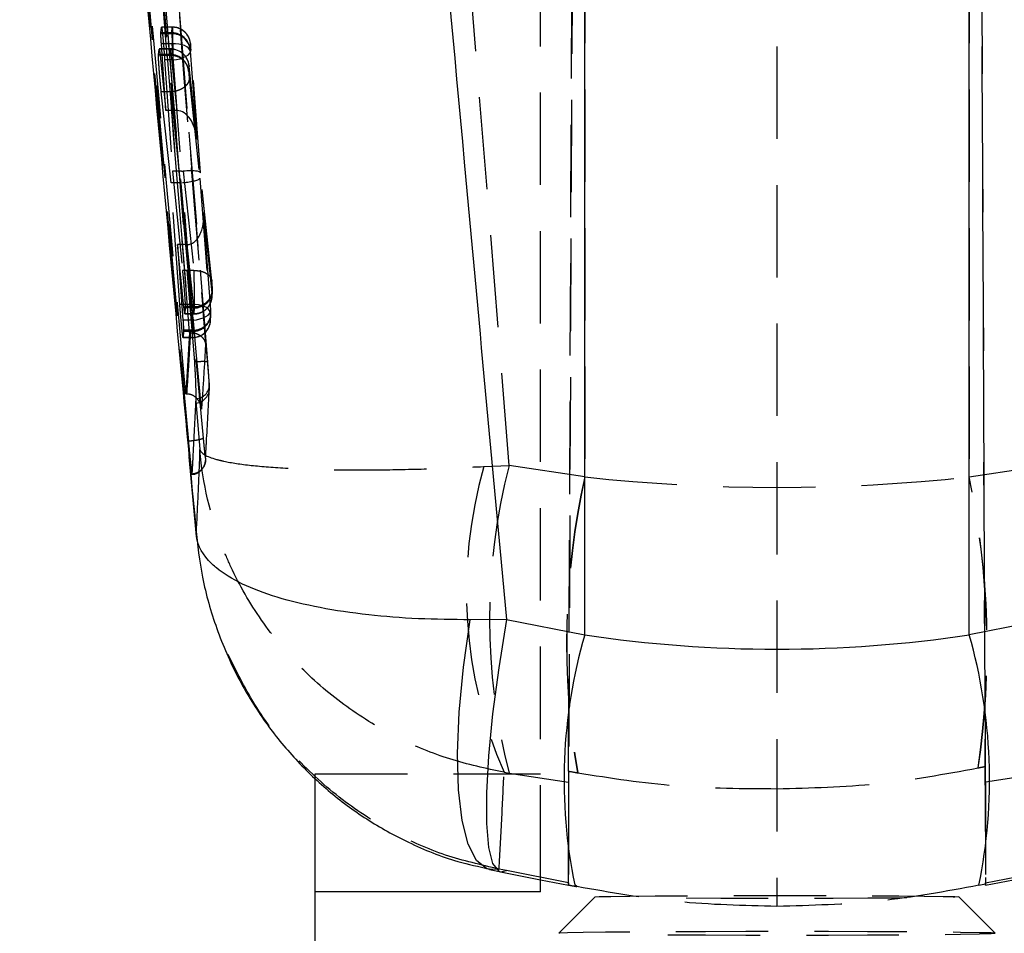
# Model space of a CAD drawing. Extents: x 62 to 368, y 48 to 256.
# Tile 33 of 41: x 186 to 200, y 195 to 208. Entities that reach past the tile are written whole.
import ezdxf

# ---------------------------------------------------------------- set-up
doc = ezdxf.new("R2010")
doc.units = 0
doc.linetypes.add('HIDDEN', pattern=[1.905, 1.27, -0.635])
doc.layers.get('0').update_dxf_attribs({"linetype": 'CONTINUOUS'})

msp = doc.modelspace()

# ---------------------------------------------------------------- linework, layer by layer
at = {"color": 7, "linetype": 'HIDDEN'}
for p, q in [((193.5999, 195.7643), (193.8353, 249.3128)), ((196.4666, 249.2039), (196.4666, 195.4694)), ((199.0983, 249.2039), (199.3332, 195.7789)), ((193.5999, 197.329), (193.7976, 242.2551)), ((199.3332, 197.3948), (199.1375, 241.8524)), ((193.2166, 195.8659), (193.2166, 239.3083)), ((193.8261, 235.2785), (193.8261, 201.3747)), ((199.1071, 235.2785), (199.1071, 201.3747)), ((192.7856, 201.5346), (190.0987, 234.9523)), ((186.0711, 231.8431), (188.3907, 203.3592)), ((186.0556, 227.6223), (188.3748, 201.8645)), ((188.6627, 202.6451), (187.6242, 215.6087)), ((188.6414, 202.9523), (187.6242, 215.6087)), ((187.9967, 207.4825), (188.005, 207.5603)), ((188.154, 207.5603), (188.005, 207.5603)), ((188.005, 207.5603), (188.006, 207.5587)), ((188.1541, 207.5628), (188.006, 207.5628)), ((188.1489, 207.4825), (188.154, 207.5603)), ((187.9963, 207.4699), (187.9967, 207.4825)), ((188.1489, 207.4699), (187.9963, 207.4699)), ((188.1489, 207.4825), (187.9967, 207.4825)), ((187.9633, 207.1833), (187.9719, 207.2587)), ((187.9719, 207.2587), (187.9729, 207.2588)), ((188.1342, 207.2587), (187.9719, 207.2587)), ((188.1343, 207.2611), (187.9729, 207.2611)), ((188.0667, 206.4136), (188.0036, 207.3309)), ((188.1504, 207.3309), (188.0036, 207.3309)), ((188.1293, 207.1833), (188.1342, 207.2587)), ((188.2198, 206.4136), (188.1504, 207.3309)), ((188.403, 207.334), (188.3979, 207.2561)), ((188.3979, 207.254), (188.3994, 207.2297)), ((188.4113, 207.251), (188.411, 207.2536)), ((188.5396, 205.5592), (188.411, 207.2536)), ((188.5396, 205.5601), (188.4113, 207.251)), ((187.963, 207.1733), (187.9633, 207.1833)), ((188.1293, 207.1733), (187.963, 207.1733)), ((188.1293, 207.1833), (187.9633, 207.1833)), ((188.1365, 207.1687), (187.986, 207.1687)), ((187.986, 207.1687), (188.0667, 206.4136)), ((188.162, 207.1115), (188.0486, 207.1115)), ((188.0486, 207.1115), (188.1542, 205.5788)), ((188.1293, 207.1733), (188.1294, 207.1833)), ((188.1294, 207.1833), (188.1293, 207.1833)), ((188.1293, 207.1733), (188.1293, 207.1733)), ((188.1366, 207.1687), (188.1365, 207.1687)), ((188.1365, 207.1687), (188.2164, 206.4136)), ((188.162, 207.1115), (188.2784, 205.5788)), ((188.3994, 207.2297), (188.4908, 206.0211)), ((188.3832, 207.0323), (188.3784, 206.9583)), ((188.4897, 206.0323), (188.3852, 207.0204)), ((188.4908, 206.0211), (188.3856, 207.0157)), ((188.3784, 206.9583), (188.3783, 206.9533)), ((188.3857, 206.865), (188.5316, 205.4816)), ((188.1366, 206.671), (188.0021, 206.671)), ((188.1362, 205.4212), (188.0021, 206.671)), ((188.1366, 206.671), (188.1367, 206.6711)), ((188.2685, 205.4212), (188.1366, 206.671)), ((188.2164, 206.4136), (188.0667, 206.4136)), ((188.2784, 205.5788), (188.1542, 205.5788)), ((188.1542, 205.5788), (188.2936, 204.2131)), ((188.3045, 205.5798), (188.4491, 204.2132)), ((188.5316, 205.4816), (188.6707, 203.6439)), ((188.6976, 204.0661), (188.5396, 205.5603)), ((188.698, 204.0614), (188.5396, 205.5592)), ((188.2685, 205.4212), (188.1362, 205.4212)), ((188.257, 203.7449), (188.1362, 205.4212)), ((188.4217, 203.7449), (188.2947, 205.4224)), ((188.6827, 203.6744), (188.5812, 205.0118)), ((188.5812, 205.0118), (188.6978, 203.9064)), ((188.683, 203.6718), (188.582, 205.0025)), ((188.3549, 204.5711), (188.2253, 204.5711)), ((188.2253, 204.5711), (188.3, 203.5324)), ((188.3135, 203.7114), (188.2253, 204.5711)), ((188.3549, 204.5711), (188.4337, 203.5324)), ((188.4489, 203.7114), (188.3582, 204.5711)), ((188.449, 204.2131), (188.2936, 204.2131)), ((188.4491, 204.2132), (188.449, 204.2131)), ((188.7002, 203.8895), (188.7054, 203.9691)), ((188.7007, 203.8516), (188.7059, 203.9311)), ((188.7054, 203.9691), (188.7054, 203.9722)), ((188.4217, 203.7449), (188.257, 203.7449)), ((188.4564, 203.7178), (188.3316, 203.7178)), ((188.3316, 203.7178), (188.3317, 203.6995)), ((188.4488, 203.7114), (188.3135, 203.7114)), ((188.3254, 203.6176), (188.4511, 203.6176)), ((188.3317, 203.6995), (188.3261, 203.6199)), ((188.4512, 203.6199), (188.3261, 203.6199)), ((188.4564, 203.6995), (188.3317, 203.6995)), ((188.4489, 203.7114), (188.4488, 203.7114)), ((188.4564, 203.6995), (188.4512, 203.6199)), ((188.4512, 203.6199), (188.4512, 203.6199)), ((188.6788, 203.5625), (188.6843, 203.6468)), ((188.6793, 203.5246), (188.6848, 203.6088)), ((188.6843, 203.6468), (188.6843, 203.6494)), ((188.4337, 203.5324), (188.3, 203.5324)), ((188.3084, 203.3772), (188.302, 203.293)), ((188.4353, 203.3924), (188.3084, 203.3924)), ((188.3084, 203.3924), (188.3084, 203.3772)), ((188.4353, 203.3772), (188.3084, 203.3772)), ((188.3907, 203.3592), (188.3374, 202.5159)), ((188.3923, 203.3592), (188.3907, 203.3592)), ((188.4065, 203.3593), (188.3923, 203.3592)), ((188.4353, 203.3772), (188.4298, 203.293)), ((188.3011, 203.2905), (188.4296, 203.2905)), ((188.4298, 203.293), (188.302, 203.293)), ((188.3374, 202.5159), (188.3547, 202.5157)), ((188.4773, 202.4523), (188.4781, 202.415)), ((188.4781, 202.415), (188.5311, 201.7524)), ((188.4783, 202.3918), (188.4781, 202.415)), ((188.3758, 201.8645), (188.3748, 201.8645)), ((188.3748, 201.8645), (188.3774, 201.8363)), ((188.3758, 201.8645), (188.3758, 201.8651)), ((188.4805, 200.6075), (188.3845, 201.6532)), ((192.4366, 201.5183), (192.7856, 201.5346)), ((193.8237, 201.3751), (192.7856, 201.5346)), ((199.1095, 201.3751), (200.1476, 201.5346)), ((199.2302, 197.373), (199.2335, 197.3737)), ((190.1166, 197.2941), (193.2166, 197.2941)), ((192.7138, 197.313), (192.7847, 197.3024)), ((192.7847, 197.3024), (193.5996, 197.1771)), ((193.7238, 197.3064), (193.7271, 197.3058)), ((200.1485, 197.3024), (199.3336, 197.1771)), ((193.5996, 197.1771), (193.5996, 195.7937)), ((199.3336, 197.1771), (199.3336, 195.7937)), ((192.6451, 195.9828), (192.5156, 195.975)), ((192.7465, 195.9621), (192.6451, 195.9828)), ((192.6651, 195.9445), (192.7465, 195.9621)), ((193.5996, 195.7937), (192.7465, 195.9621)), ((199.3336, 195.7937), (200.1867, 195.9621)), ((193.2166, 195.8356), (193.5997, 195.76)), ((193.7169, 195.7407), (193.6865, 195.7636)), ((199.3335, 195.76), (199.7166, 195.8356)), ((193.9667, 195.5988), (193.4667, 195.0988)), ((199.4665, 195.0988), (198.9665, 195.5988))]:
    msp.add_line(p, q, dxfattribs=at)
at = {"color": 7, "linetype": 'CONTINUOUS'}
for p, q in [((193.8228, 199.2037), (193.8228, 223.9418)), ((199.1104, 199.2037), (199.1104, 223.9418)), ((192.7465, 199.4162), (192.2498, 199.4107)), ((192.7465, 199.4162), (193.8228, 199.2037)), ((200.1867, 199.4162), (199.1104, 199.2037)), ((190.1166, 195.6697), (190.1166, 197.2941)), ((192.516, 195.977), (192.7177, 195.9342)), ((192.6651, 195.9445), (193.2166, 195.8356)), ((193.2166, 195.6697), (193.2166, 195.8659)), ((190.1166, 160.3125), (190.1166, 195.6697)), ((193.2166, 195.6697), (190.1166, 195.6697))]:
    msp.add_line(p, q, dxfattribs=at)
at = {"color": 7, "linetype": 'HIDDEN', "flags": 128}
for points in [[(187.4315, 215.612), (187.4616, 215.2405), (187.5923, 213.6284), (188.1148, 207.1797), (188.4567, 202.9559)], [(188.3994, 207.2297), (188.3922, 207.2521), (188.3764, 207.273), (188.3525, 207.2917), (188.3215, 207.3073), (188.2843, 207.3194), (188.2424, 207.3275), (188.1972, 207.3314), (188.1504, 207.3309)], [(188.162, 207.1115), (188.2125, 207.117), (188.2608, 207.1272), (188.3051, 207.1417), (188.3435, 207.1599), (188.3744, 207.1812), (188.3964, 207.2045), (188.4088, 207.229), (188.4113, 207.251)], [(188.7027, 203.9045), (188.7046, 203.9177), (188.7054, 203.9691)], [(188.6707, 203.6439), (188.6635, 203.6663), (188.6477, 203.6872), (188.6238, 203.7057), (188.5927, 203.7213), (188.5556, 203.7334), (188.5137, 203.7415), (188.4685, 203.7454), (188.4217, 203.7449)], [(188.4337, 203.5324), (188.4842, 203.5378), (188.5325, 203.548), (188.5768, 203.5625), (188.6152, 203.5808), (188.6461, 203.602), (188.6682, 203.6253), (188.6805, 203.6498), (188.6827, 203.6744)], [(193.9667, 195.5988), (194.0212, 195.6028), (194.1827, 195.6067), (194.4441, 195.6103), (194.7938, 195.6134), (195.2166, 195.6159), (195.6941, 195.6175), (196.2053, 195.6184), (196.7279, 195.6184), (197.2391, 195.6175), (197.7166, 195.6159), (198.1394, 195.6134), (198.4891, 195.6103), (198.7505, 195.6067), (198.912, 195.6028), (198.9666, 195.5986), (198.912, 195.5945), (198.7505, 195.5906), (198.4891, 195.587), (198.1394, 195.5839), (197.7166, 195.5814), (197.2391, 195.5797), (196.7279, 195.5789), (196.2053, 195.5789), (195.6941, 195.5797), (195.2166, 195.5814), (195.2166, 195.5814)], [(194.9666, 195.078), (195.4854, 195.0761), (196.0397, 195.075), (196.6093, 195.0748), (197.1739, 195.0755), (197.7128, 195.077), (198.2068, 195.0792), (198.6378, 195.0822), (198.9904, 195.0858), (199.2517, 195.0898), (199.4124, 195.0941), (199.4666, 195.0987), (199.4124, 195.1032), (199.2517, 195.1075), (198.9904, 195.1115), (198.6378, 195.1151), (198.2068, 195.1181), (197.7128, 195.1203), (197.1739, 195.1218), (196.6093, 195.1225), (196.0397, 195.1223), (195.4854, 195.1212), (194.9666, 195.1193), (194.502, 195.1167), (194.1084, 195.1134), (193.8001, 195.1096), (193.5881, 195.1054), (193.4802, 195.1009), (193.4666, 195.0987)]]:
    msp.add_lwpolyline(points, dxfattribs=at)
at = {"color": 8, "linetype": 'CONTINUOUS', "flags": 128}
for points in [[(192.5156, 195.975), (192.4771, 195.9861), (192.3338, 196.1013), (192.2192, 196.3252), (192.1366, 196.6514), (192.0882, 197.0708), (192.0755, 197.5715), (192.0988, 198.1393), (192.1574, 198.7582), (192.2498, 199.4107)], [(192.7465, 199.4162), (192.6403, 198.7505), (192.5577, 198.1192), (192.5014, 197.5407), (192.4727, 197.0321), (192.4727, 196.608), (192.5014, 196.2811), (192.5577, 196.0607), (192.6403, 195.9533), (192.6651, 195.9445)]]:
    msp.add_lwpolyline(points, dxfattribs=at)
at = {"color": 7, "linetype": 'HIDDEN'}
for centre, radius, start, end in [((188.1545, 207.3108), 0.2495, 5.32958, 90.1326), ((188.1494, 207.233), 0.2495, 5.32805, 90.13434), ((188.155, 207.2254), 0.2446, 6.70276, 91.43097), ((188.1348, 207.0092), 0.2495, 5.32859, 90.13321), ((188.4643, 203.9591), 0.2415, 268.12239, 3.11831), ((215.968, 204.0064), 27.5476, 180.54403, 181.48081), ((188.4571, 203.9498), 0.2503, 269.8516, 320.47846), ((188.4421, 203.6349), 0.2426, 268.38327, 3.43651), ((188.4368, 203.6257), 0.2485, 269.6645, 4.86668), ((188.4305, 203.5409), 0.2493, 269.69736, 356.89494), ((188.4312, 203.5414), 0.2485, 269.66608, 4.86657), ((188.4734, 202.6416), 0.1893, 271.18777, 1.0762), ((188.4628, 202.5928), 0.2016, 274.42064, 4.40782), ((198.4569, 199.8034), 6.2599, 164.10008, 203.44319), ((200.9083, 199.4168), 8.3943, 165.38679, 194.58949), ((204.1458, 199.0862), 10.5729, 167.49735, 189.69131), ((204.1489, 199.088), 10.5731, 167.50935, 189.70389), ((188.0844, 199.033), 11.2687, 351.52916, 11.99405), ((188.0868, 199.031), 11.2692, 351.54317, 12.00554)]:
    msp.add_arc(centre, radius, start, end, dxfattribs=at)
at = {"color": 8, "linetype": 'CONTINUOUS'}
msp.add_arc((200.7013, 197.2083), 7.162, 163.82328, 191.63759, dxfattribs=at)
at = {"color": 7, "linetype": 'CONTINUOUS'}
msp.add_arc((192.1039, 197.2103), 7.2845, 348.5118, 15.88125, dxfattribs=at)
at = {"color": 7, "linetype": 'HIDDEN'}
for centre, major_axis, ratio, start_param, end_param in [((188.1537, 207.1799), (-0.0048, 0.3051), 0.0035471, 0.1288957, 0.3155207), ((188.1536, 207.1817), (-0.0046, 0.3033), 0.0034547, 0.3143401, 1.0565301), ((188.4028, 207.2015), (-0.0048, 0.0551), 0.0195116, 0.1269291, 0.3077787), ((188.1294, 206.9367), (0.2498, -0.009), 0.9866321, 0.1240382, 1.606149), ((188.222, 206.1866), (0.2495, -0.0276), 0.9029952, 1.6793071, 1.6927425), ((188.2418, 205.9995), (-0.0375, 0.4135), 0.6019964, 4.7100196, 6.2212761), ((188.2732, 205.7668), (0.2505, -0.0088), 0.7496082, 4.7590866, 4.8639348), ((188.2826, 205.46), (0.249, 0.0226), 0.1541486, 4.7471136, 6.2584494), ((188.2906, 205.5376), (0.249, 0.0226), 0.1636084, 6.2584285, 7.7832084), ((188.3322, 204.9902), (-0.038, 0.4185), 0.5947847, 3.0937059, 4.710048), ((188.3496, 204.7606), (0.2505, -0.0092), 0.7555082, 4.7611164, 4.7743997), ((188.6795, 203.7011), (-0.0048, 0.0549), 0.0195116, 3.4872776, 4.2046822), ((188.4305, 203.6795), (-0.0048, 0.3049), 0.0035413, 3.4851888, 4.2088449), ((188.4306, 203.6779), (-0.0046, 0.3031), 0.0034451, 3.2707363, 3.4863422), ((195.7625, 212.4105), (7.998, 7.9682), 0.9776796, 3.7656129, 3.7658321), ((196.4666, 210.6909), (15.225, 0), 0.6213157, 4.5380752, 4.8867028), ((197.1707, 212.4105), (7.998, -7.9682), 0.9776796, 5.6589459, 5.659165), ((193.2197, 200.3113), (24.9571, 4.3777), 0.1588679, 4.9277926, 4.931909), ((199.3156, 201.2482), (-0.0178, 4.1049), 0.0005613, 3.2701224, 3.4934921), ((193.6176, 201.2482), (0.0178, 4.1049), 0.0005613, 2.8396411, 3.0130629), ((202.1066, 199.9435), (43.3628, -7.1548), 0.0917255, 4.5300899, 4.5330047), ((193.6176, 199.8948), (0.0178, 4.1349), 0.0005541, 3.0137754, 3.1875137), ((201.3354, 198.3711), (39.0175, -7.1466), 0.1014323, 4.5314202, 4.5344782), ((199.3156, 199.8948), (-0.0178, 4.1349), 0.0005541, 3.0457895, 3.2694099)]:
    msp.add_ellipse(centre, major_axis=major_axis, ratio=ratio, start_param=start_param, end_param=end_param, dxfattribs=at)
at = {"color": 7, "linetype": 'CONTINUOUS'}
for centre, major_axis, ratio, start_param, end_param in [((196.4666, 212.0266), (15.225, 0), 0.8552177, 4.5378561, 4.8869219), ((193.5372, 198.754), (23.4696, 4.1226), 0.1691141, 4.9281361, 4.932119)]:
    msp.add_ellipse(centre, major_axis=major_axis, ratio=ratio, start_param=start_param, end_param=end_param, dxfattribs=at)
at = {"color": 7, "linetype": 'HIDDEN'}
for points, knots in [([(186.2529, 232.2062), (186.6495, 227.3439), (187.4382, 217.6753), (188.2211, 208.0062), (188.6103, 203.1996)], [0, 0, 0, 0, 0.502896, 1, 1, 1, 1]), ([(188.3923, 203.3592), (188.0082, 208.1012), (187.2392, 217.5958), (186.466, 227.0906), (186.0775, 231.8433), (186.0775, 231.8439)], [0, 0, 0, 0, 0.4994087, 0.9999388, 1, 1, 1, 1]), ([(188.3758, 201.8651), (188.1365, 204.4914), (187.3543, 213.0761), (186.5914, 221.6626), (186.0619, 227.6223)], [0, 0, 0, 0, 0.3059263, 1, 1, 1, 1]), ([(186.264, 227.6642), (186.7935, 221.7048), (187.5565, 213.1187), (188.3387, 204.5345), (188.578, 201.9085)], [0, 0, 0, 0, 0.6940825, 1, 1, 1, 1]), ([(188.5551, 202.3055), (188.1747, 206.5301), (187.4152, 214.9665), (186.6697, 223.4043), (186.2976, 227.6167)], [0, 0, 0, 0, 0.50076016, 1, 1, 1, 1]), ([(188.3374, 202.5159), (188.336, 202.5314), (188.2863, 203.082), (188.0439, 205.7726), (187.2991, 214.084), (186.6124, 221.8612), (186.1146, 227.498)], [0, 0, 0, 0, 0.00186925, 0.06612313, 0.3231391, 1, 1, 1, 1]), ([(188.0078, 207.5562), (188.0094, 207.5459), (188.0126, 207.5252), (188.0202, 207.4552), (188.0287, 207.3653), (188.0374, 207.2627), (188.0442, 207.1751), (188.0475, 207.1278), (188.0486, 207.1115)], [0, 0, 0, 0, 0.1800883, 0.359905, 0.541913, 0.7225192, 0.9042435, 1, 1, 1, 1]), ([(188.154, 207.5603), (188.154, 207.5603), (188.154, 207.5645), (188.1543, 207.562), (188.1552, 207.5237), (188.1566, 207.4554), (188.1581, 207.3652), (188.1598, 207.2621), (188.1612, 207.1757), (188.1617, 207.1277), (188.162, 207.1116), (188.162, 207.1115)], [0, 0, 0, 0, 0.00009, 0.1527685, 0.3079935, 0.4545431, 0.6152709, 0.7651617, 0.9174442, 0.9999114, 1, 1, 1, 1]), ([(188.3942, 207.3818), (188.394, 207.3829), (188.3886, 207.405), (188.3668, 207.4499), (188.3151, 207.5102), (188.2402, 207.5551), (188.1813, 207.5593), (188.1545, 207.5612)], [0, 0, 0, 0, 0.0108316, 0.2161476, 0.4534328, 0.7508007, 1, 1, 1, 1]), ([(188.0036, 207.3309), (188.0017, 207.3589), (187.9981, 207.4148), (187.9965, 207.4542), (187.9963, 207.4677), (187.9963, 207.4699)], [0, 0, 0, 0, 0.4551854, 0.9104333, 1, 1, 1, 1]), ([(188.4112, 207.2516), (188.4109, 207.2553), (188.4101, 207.266), (188.4083, 207.2871), (188.406, 207.3116), (188.4041, 207.3304), (188.4024, 207.3442), (188.3997, 207.3617), (188.3962, 207.3743), (188.3942, 207.3818)], [0, 0, 0, 0, 0.0856059, 0.2497574, 0.4146653, 0.6007503, 0.7329477, 0.8433458, 1, 1, 1, 1]), ([(187.9738, 207.259), (187.9752, 207.2519), (187.9782, 207.2376), (187.9834, 207.1918), (187.986, 207.1687)], [0, 0, 0, 0, 0.4941609, 1, 1, 1, 1]), ([(188.1913, 207.2506), (188.173, 207.2573), (188.154, 207.2643), (188.1348, 207.2608), (188.134, 207.2606)], [0, 0, 0, 0, 0.9566925, 1, 1, 1, 1]), ([(188.1342, 207.2587), (188.1342, 207.2587), (188.1342, 207.2619), (188.1345, 207.262), (188.1352, 207.234), (188.1361, 207.1936), (188.1366, 207.1687), (188.1366, 207.1687)], [0, 0, 0, 0, 0.0002133, 0.2723574, 0.6360308, 0.9997824, 1, 1, 1, 1]), ([(188.411, 207.2536), (188.4108, 207.2566), (188.4101, 207.2651), (188.4088, 207.2806), (188.4072, 207.299), (188.4056, 207.3152), (188.4043, 207.3273), (188.4033, 207.3345), (188.4031, 207.3341), (188.403, 207.334)], [0, 0, 0, 0, 0.08146255, 0.23575882, 0.38594379, 0.54416758, 0.69418412, 0.84707841, 1, 1, 1, 1]), ([(188.0021, 206.671), (187.9992, 206.6984), (187.9935, 206.7531), (187.9841, 206.8562), (187.9755, 206.9607), (187.9685, 207.0558), (187.9638, 207.1335), (187.9633, 207.16), (187.963, 207.1733)], [0, 0, 0, 0, 0.1668096, 0.3336058, 0.5006147, 0.667094, 0.8324519, 1, 1, 1, 1]), ([(188.3783, 206.9533), (188.3781, 206.9556), (188.377, 206.9662), (188.3703, 207.0033), (188.3453, 207.0624), (188.2884, 207.1236), (188.2136, 207.1653), (188.1574, 207.1707), (188.1293, 207.1733)], [0, 0, 0, 0, 0.019302, 0.0910976, 0.3184906, 0.5457012, 0.7728512, 1, 1, 1, 1]), ([(188.3738, 207.0825), (188.3735, 207.0836), (188.3699, 207.098), (188.3626, 207.1115), (188.3559, 207.1238)], [0, 0, 0, 0, 0.0815385, 1, 1, 1, 1]), ([(188.3851, 207.0207), (188.3848, 207.0235), (188.384, 207.0317), (188.3826, 207.0424), (188.3797, 207.0612), (188.376, 207.0744), (188.3738, 207.0825)], [0, 0, 0, 0, 0.1545486, 0.4508716, 0.6670666, 1, 1, 1, 1]), ([(188.3856, 207.0157), (188.3851, 207.0197), (188.3842, 207.0278), (188.3835, 207.0329), (188.3833, 207.0325), (188.3832, 207.0323)], [0, 0, 0, 0, 0.3705209, 0.7405659, 1, 1, 1, 1]), ([(188.3857, 206.865), (188.3854, 206.8534), (188.385, 206.8301), (188.3715, 206.7955), (188.3492, 206.7628), (188.3181, 206.7335), (188.2796, 206.7086), (188.2353, 206.6894), (188.187, 206.6759), (188.1535, 206.6727), (188.1367, 206.6711)], [0, 0, 0, 0, 0.1250003, 0.2499995, 0.3749932, 0.4999953, 0.624997, 0.749999, 0.8750004, 1, 1, 1, 1]), ([(188.3783, 206.9533), (188.3784, 206.9524), (188.3785, 206.949), (188.3791, 206.9394), (188.3804, 206.9233), (188.382, 206.9041), (188.3837, 206.8848), (188.385, 206.8718), (188.3856, 206.8661), (188.3857, 206.865)], [0, 0, 0, 0, 0.0586302, 0.2323015, 0.4091913, 0.5859569, 0.7793496, 0.9596549, 1, 1, 1, 1]), ([(188.2936, 204.2131), (188.2962, 204.1859), (188.3015, 204.1313), (188.3103, 204.0284), (188.3186, 203.924), (188.3255, 203.8286), (188.33, 203.7565), (188.3311, 203.7296), (188.3316, 203.7178)], [0, 0, 0, 0, 0.1731154, 0.3462194, 0.5195302, 0.6923979, 0.8642255, 1, 1, 1, 1]), ([(188.449, 204.2131), (188.449, 204.2131), (188.4495, 204.191), (188.4504, 204.1386), (188.452, 204.0433), (188.4536, 203.9405), (188.455, 203.8447), (188.4559, 203.7656), (188.4564, 203.7304), (188.4564, 203.7178), (188.4564, 203.7178)], [0, 0, 0, 0, 0.0001018, 0.1508568, 0.3225201, 0.4919373, 0.6599941, 0.8289743, 0.999899, 1, 1, 1, 1]), ([(188.4491, 204.2132), (188.4771, 204.2128), (188.5332, 204.2121), (188.6078, 204.1862), (188.6645, 204.1453), (188.6874, 204.1075), (188.6959, 204.0791), (188.6971, 204.069), (188.698, 204.0614)], [0, 0, 0, 0, 0.2211489, 0.4422976, 0.6634459, 0.8846006, 0.9125586, 1, 1, 1, 1]), ([(188.7054, 203.9722), (188.7053, 203.975), (188.705, 203.9804), (188.704, 203.9948), (188.7026, 204.0119), (188.701, 204.0306), (188.6994, 204.0481), (188.6985, 204.0572), (188.698, 204.0614)], [0, 0, 0, 0, 0.1664387, 0.3328423, 0.5011281, 0.6732455, 0.8488004, 1, 1, 1, 1]), ([(188.4489, 203.7114), (188.4657, 203.713), (188.4992, 203.7163), (188.5475, 203.7299), (188.5918, 203.7493), (188.6303, 203.7743), (188.6614, 203.8038), (188.6837, 203.8366), (188.6972, 203.8713), (188.6976, 203.8947), (188.6978, 203.9064)], [0, 0, 0, 0, 0.1249982, 0.2499999, 0.3749954, 0.4999968, 0.6249943, 0.7499933, 0.8749969, 1, 1, 1, 1]), ([(188.4511, 203.6213), (188.4608, 203.6203), (188.5003, 203.6161), (188.5621, 203.6399), (188.6224, 203.6815), (188.6611, 203.7283), (188.6839, 203.7728), (188.6954, 203.8107), (188.6994, 203.836), (188.7005, 203.8483), (188.7007, 203.8515), (188.7007, 203.8525), (188.7008, 203.8527), (188.7007, 203.8523), (188.7007, 203.8518), (188.7007, 203.8516)], [0, 0, 0, 0, 0.0760519, 0.3088472, 0.4933343, 0.6479991, 0.7777504, 0.8821012, 0.9567724, 0.9770954, 0.9848789, 0.9895815, 0.9932411, 0.9972074, 1, 1, 1, 1]), ([(188.4512, 203.6199), (188.4793, 203.6226), (188.5355, 203.628), (188.6104, 203.6707), (188.6673, 203.7336), (188.6951, 203.8013), (188.7021, 203.8546), (188.7007, 203.8802), (188.7002, 203.8895)], [0, 0, 0, 0, 0.2032161, 0.4064336, 0.6096455, 0.8128633, 0.9313434, 1, 1, 1, 1]), ([(188.6978, 203.9064), (188.6982, 203.903), (188.6989, 203.8965), (188.6995, 203.8919), (188.7, 203.8891), (188.7001, 203.8893), (188.7002, 203.8895)], [0, 0, 0, 0, 0.2995249, 0.5705016, 0.6862903, 1, 1, 1, 1]), ([(188.7058, 203.9306), (188.7061, 203.9351), (188.7066, 203.9443), (188.7064, 203.9542), (188.7062, 203.9589), (188.7062, 203.9599)], [0, 0, 0, 0, 0.4273021, 0.8716998, 1, 1, 1, 1]), ([(188.3011, 203.2945), (188.3007, 203.2942), (188.2996, 203.2934), (188.2947, 203.3303), (188.2873, 203.3969), (188.2784, 203.4876), (188.2692, 203.5903), (188.2619, 203.6793), (188.2583, 203.7275), (188.257, 203.7449)], [0, 0, 0, 0, 0.0997824, 0.2601068, 0.4197193, 0.5838309, 0.7455211, 0.9087279, 1, 1, 1, 1]), ([(188.3254, 203.6198), (188.3252, 203.6194), (188.3244, 203.6179), (188.3206, 203.6439), (188.3159, 203.6887), (188.3135, 203.7114)], [0, 0, 0, 0, 0.1497136, 0.5680882, 1, 1, 1, 1]), ([(188.4512, 203.6199), (188.4512, 203.6199), (188.4512, 203.6161), (188.451, 203.6173), (188.4505, 203.6323), (188.4501, 203.6578), (188.4488, 203.6911), (188.4488, 203.7114), (188.4488, 203.7114)], [0, 0, 0, 0, 0.000212, 0.320886, 0.4356276, 0.701916, 0.9997815, 1, 1, 1, 1]), ([(188.6707, 203.6439), (188.6709, 203.6408), (188.6716, 203.632), (188.673, 203.616), (188.6746, 203.5973), (188.6762, 203.5811), (188.6776, 203.5691), (188.6785, 203.562), (188.6787, 203.5623), (188.6788, 203.5625)], [0, 0, 0, 0, 0.0865661, 0.243182, 0.3930967, 0.5585521, 0.7019789, 0.8509746, 1, 1, 1, 1]), ([(188.6848, 203.6089), (188.685, 203.6129), (188.6855, 203.6226), (188.6853, 203.6309), (188.6852, 203.6358)], [0, 0, 0, 0, 0.4124688, 1, 1, 1, 1]), ([(188.3, 203.5324), (188.302, 203.504), (188.306, 203.4474), (188.308, 203.4079), (188.3084, 203.3941), (188.3084, 203.3924)], [0, 0, 0, 0, 0.4654839, 0.9310284, 1, 1, 1, 1]), ([(188.3547, 202.5157), (188.3547, 202.5158), (188.3637, 202.6514), (188.3828, 202.9418), (188.3985, 203.2154), (188.4065, 203.3592), (188.4065, 203.3593)], [0, 0, 0, 0, 0.0001558, 0.5002795, 0.9999223, 1, 1, 1, 1]), ([(188.4065, 203.3593), (188.4256, 203.358), (188.4636, 203.3556), (188.5194, 203.3339), (188.5727, 203.2942), (188.6014, 203.2457), (188.609, 203.2114), (188.6102, 203.2002), (188.6103, 203.1996)], [0, 0, 0, 0, 0.1572196, 0.3135129, 0.5425191, 0.8512135, 0.9921424, 1, 1, 1, 1]), ([(188.4298, 203.293), (188.4298, 203.293), (188.4298, 203.2914), (188.4297, 203.293), (188.4296, 203.2945)], [0, 0, 0, 0, 0.0015659, 1, 1, 1, 1]), ([(188.6103, 203.1996), (188.6018, 203.0508), (188.5849, 202.7528), (188.565, 202.4548), (188.5551, 202.3055)], [0, 0, 0, 0, 0.4990478, 1, 1, 1, 1]), ([(188.6413, 202.9526), (188.6385, 202.9547), (188.6329, 202.959), (188.5862, 202.9612), (188.5241, 202.9601), (188.4773, 202.9571), (188.4567, 202.9558)], [0, 0, 0, 0, 0.2645278, 0.5290578, 0.7935834, 1, 1, 1, 1]), ([(188.4567, 202.9559), (188.4608, 202.8986), (188.4691, 202.7825), (188.4747, 202.62), (188.4765, 202.5108), (188.4771, 202.4662), (188.4773, 202.4523)], [0, 0, 0, 0, 0.284196, 0.5759948, 0.8678207, 1, 1, 1, 1]), ([(188.6627, 202.6451), (188.6623, 202.6529), (188.661, 202.6792), (188.6569, 202.7441), (188.6498, 202.8439), (188.6442, 202.9162), (188.6414, 202.9523)], [0, 0, 0, 0, 0.121281, 0.4134835, 0.7070974, 1, 1, 1, 1]), ([(188.6637, 202.6083), (188.6637, 202.6157), (188.6637, 202.6242), (188.6628, 202.6428), (188.6627, 202.6451)], [0, 0, 0, 0, 0.8727085, 1, 1, 1, 1]), ([(188.5551, 202.3055), (188.555, 202.3063), (188.554, 202.3199), (188.547, 202.364), (188.5195, 202.4273), (188.4664, 202.4803), (188.4113, 202.5096), (188.3736, 202.5137), (188.3547, 202.5157)], [0, 0, 0, 0, 0.0077842, 0.1402881, 0.4591501, 0.6909595, 0.844978, 1, 1, 1, 1]), ([(188.6098, 201.632), (188.6109, 201.6498), (188.6164, 201.7386), (188.6359, 202.064), (188.6516, 202.3717), (188.6637, 202.6083)], [0, 0, 0, 0, 0.0545866, 0.2729328, 1, 1, 1, 1]), ([(188.4267, 201.4137), (188.4278, 201.4315), (188.4331, 201.5205), (188.4517, 201.8465), (188.4667, 202.1548), (188.4783, 202.3918)], [0, 0, 0, 0, 0.0545862, 0.272931, 1, 1, 1, 1]), ([(188.578, 201.9085), (188.576, 201.9057), (188.5724, 201.9007), (188.5461, 201.8915), (188.5046, 201.8819), (188.444, 201.8721), (188.3986, 201.8674), (188.3758, 201.8651)], [0, 0, 0, 0, 0.19631212, 0.35215137, 0.56809805, 0.78404954, 1, 1, 1, 1]), ([(188.3774, 201.8363), (188.3769, 201.8457), (188.3764, 201.8551), (188.3759, 201.8645), (188.3758, 201.8645)], [0, 0, 0, 0, 0.9978949, 1, 1, 1, 1]), ([(188.3774, 201.8363), (188.3828, 201.7796), (188.3936, 201.6663), (188.4083, 201.5288), (188.4195, 201.4367), (188.4253, 201.4045), (188.4264, 201.4114), (188.4267, 201.4137)], [0, 0, 0, 0, 0.2226234, 0.4452346, 0.6676413, 0.8896765, 1, 1, 1, 1]), ([(188.578, 201.9085), (188.5801, 201.8852), (188.5856, 201.8268), (188.5941, 201.7426), (188.6021, 201.6713), (188.6079, 201.6288), (188.6092, 201.631), (188.6098, 201.632)], [0, 0, 0, 0, 0.1418473, 0.3564614, 0.5704811, 0.7858713, 1, 1, 1, 1]), ([(188.5311, 201.7524), (188.5234, 201.5615), (188.5082, 201.1816), (188.4897, 200.7983), (188.4805, 200.6075)], [0, 0, 0, 0, 0.502233, 1, 1, 1, 1]), ([(188.5311, 201.7524), (188.5312, 201.7519), (188.5432, 201.7008), (188.6394, 201.6448), (188.9202, 201.5767), (189.219, 201.5314), (189.7177, 201.4921), (190.3222, 201.4719), (190.9885, 201.4705), (191.6983, 201.4852), (192.1905, 201.5073), (192.4366, 201.5183)], [0, 0, 0, 0, 0.002184, 0.2127377, 0.2603332, 0.3906352, 0.5209277, 0.6464052, 0.7718726, 0.8859389, 1, 1, 1, 1]), ([(192.7138, 197.313), (192.4634, 197.3666), (191.9627, 197.4739), (191.2318, 197.7791), (190.538, 198.1984), (189.8987, 198.7448), (189.3598, 199.3944), (189.0258, 199.9743), (188.6988, 200.7428), (188.5699, 201.2948), (188.5315, 201.7477), (188.5311, 201.7524)], [0, 0, 0, 0, 0.1140598, 0.2281246, 0.353592, 0.4790693, 0.609357, 0.7396537, 0.7872606, 0.9978152, 1, 1, 1, 1]), ([(188.4257, 201.4114), (188.4301, 201.4112), (188.4587, 201.4098), (188.5048, 201.4308), (188.5525, 201.4663), (188.5824, 201.5059), (188.5994, 201.543), (188.6073, 201.5739), (188.6095, 201.5922), (188.6101, 201.5988), (188.6101, 201.6002), (188.6102, 201.6003), (188.6102, 201.6003), (188.6102, 201.6003)], [0, 0, 0, 0, 0.0444136, 0.2903179, 0.4854957, 0.6496308, 0.788186, 0.9003261, 0.9794647, 0.999508, 0.9998406, 0.9999643, 1, 1, 1, 1]), ([(188.6098, 201.632), (188.6102, 201.6181), (188.6111, 201.5902), (188.6013, 201.5491), (188.5838, 201.511), (188.5586, 201.4772), (188.5269, 201.4493), (188.4901, 201.4286), (188.4559, 201.4174), (188.4344, 201.4147), (188.4267, 201.4137)], [0, 0, 0, 0, 0.1325163, 0.2650393, 0.3975393, 0.5300552, 0.6625701, 0.7950819, 0.9275977, 1, 1, 1, 1]), ([(188.4915, 200.5486), (188.4876, 200.5633), (188.4824, 200.5827), (188.4809, 200.6026), (188.4805, 200.6075)], [0, 0, 0, 0, 0.7554608, 1, 1, 1, 1]), ([(192.6451, 195.9828), (192.398, 196.0393), (191.8979, 196.1537), (191.1696, 196.4776), (190.4685, 196.9243), (189.8332, 197.5059), (189.2953, 198.1777), (189.0438, 198.6861), (188.9206, 198.935)], [0, 0, 0, 0, 0.1534431, 0.3105486, 0.4808674, 0.6560706, 0.8316256, 1, 1, 1, 1]), ([(196.4666, 197.0877), (196.9284, 197.0993), (197.8572, 197.1225), (198.7708, 197.2892), (199.2302, 197.373)], [0, 0, 0, 0, 0.4972793, 1, 1, 1, 1]), ([(192.6451, 195.9828), (192.658, 196.2046), (192.6837, 196.6475), (192.7038, 197.0914), (192.7138, 197.313)], [0, 0, 0, 0, 0.5008309, 1, 1, 1, 1]), ([(193.7271, 197.3058), (194.1783, 197.2354), (195.0852, 197.0939), (196.0046, 197.0898), (196.4666, 197.0877)], [0, 0, 0, 0, 0.4974542, 1, 1, 1, 1]), ([(196.4666, 195.4694), (196.0075, 195.4798), (195.0846, 195.5005), (194.1744, 195.6603), (193.7169, 195.7407)], [0, 0, 0, 0, 0.4973985, 1, 1, 1, 1]), ([(199.2425, 195.7595), (198.7864, 195.675), (197.8688, 195.5052), (196.9358, 195.4814), (196.4666, 195.4694)], [0, 0, 0, 0, 0.4971446, 1, 1, 1, 1])]:
    msp.add_open_spline(points, degree=3, knots=knots, dxfattribs=at)
at = {"color": 7, "linetype": 'CONTINUOUS'}
for points, knots in [([(186.3505, 224.2077), (186.5402, 222.0697), (187.1771, 214.8905), (187.8777, 207.013), (188.42, 201.2755), (188.4859, 200.5774)], [0, 0, 0, 0, 0.2713988, 0.911346, 1, 1, 1, 1]), ([(190.5233, 224.0162), (191.0659, 217.9111), (191.7948, 209.7102), (192.5528, 201.5114), (192.7465, 199.4162)], [0, 0, 0, 0, 0.7444505, 1, 1, 1, 1]), ([(188.4748, 200.6679), (188.5002, 200.4425), (188.553, 199.9751), (188.7513, 199.2831), (189.0355, 198.6271), (189.3954, 198.0347), (189.8111, 197.5138), (190.2878, 197.0536), (190.8177, 196.6591), (191.4147, 196.3291), (191.9842, 196.0976), (192.3684, 196.0158), (192.5146, 195.9847)], [0, 0, 0, 0, 0.1032339, 0.2140721, 0.3262225, 0.4273049, 0.5274667, 0.6269317, 0.7256288, 0.8240818, 0.9330731, 1, 1, 1, 1]), ([(192.2498, 199.4107), (192.0089, 199.4131), (191.5215, 199.4179), (190.824, 199.4745), (190.1639, 199.5716), (189.5767, 199.7146), (189.0936, 199.8987), (188.8065, 200.0759), (188.5613, 200.306), (188.4852, 200.4726), (188.4806, 200.606), (188.4805, 200.6075)], [0, 0, 0, 0, 0.11354279, 0.22979534, 0.3558191, 0.48545585, 0.6153791, 0.74911487, 0.80526414, 0.99779982, 1, 1, 1, 1])]:
    msp.add_open_spline(points, degree=3, knots=knots, dxfattribs=at)

doc.saveas('drawing.dxf')
